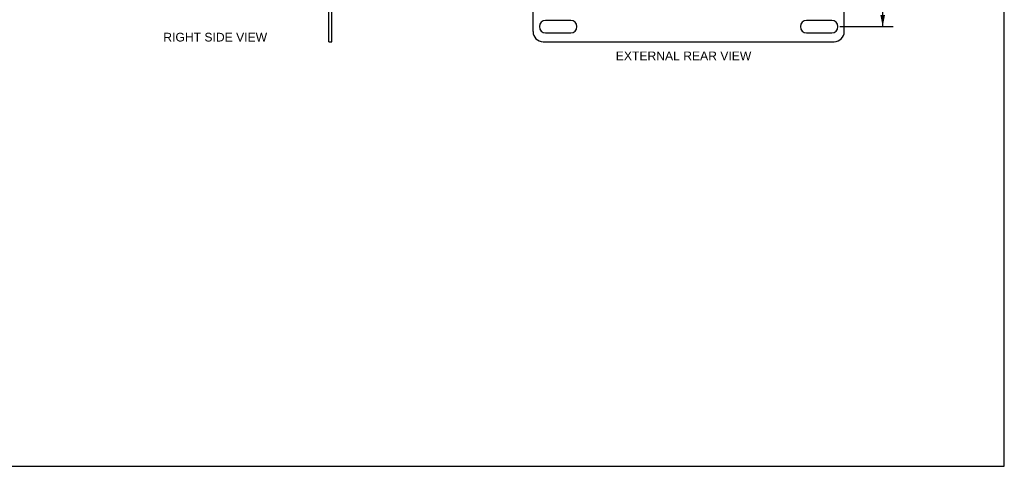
# Model space of a CAD drawing. Header units: inches. Extents: x 0 to 49, y 0 to 31.7.
# Tile 4 of 6: x 24.5 to 49, y 0 to 11.1. Entities that reach past the tile are written whole.
import ezdxf

# ---------------------------------------------------------------- set-up
doc = ezdxf.new("R2010")
doc.units = ezdxf.units.IN
doc.header["$LTSCALE"] = 2.697115
doc.header["$MEASUREMENT"] = 0
doc.layers.get('0').update_dxf_attribs({"linetype": 'CONTINUOUS'})
doc.layers.add('DIMENSIONS', color=7, linetype='CONTINUOUS')
doc.styles.get("Standard").update_dxf_attribs({"font": 'arial.ttf'})
doc.dimstyles.new('DIMSTYLE_1', dxfattribs={"dimtxt": 0.216346, "dimasz": 0.288462, "dimexe": 0.09, "dimexo": 0.07, "dimgap": 0.0375, "dimtad": 0, "dimtih": 1, "dimtoh": 1, "dimzin": 4, "dimdsep": 46, "dimtxsty": 'Standard', "dimblk": '_FILLED', "dimblk1": '_FILLED', "dimblk2": '_FILLED', "dimcen": 0.09, "dimadec": 3, "dimazin": 1, "dimtfac": 1, "dimtdec": 3, "dimtofl": 0, "dimtmove": 0, "dimatfit": 3, "dimldrblk": '_FILLED', "dimfxl": 0, "dimtolj": 1, "dimtzin": 4, "dimarcsym": 0})

# ---------------------------------------------------------------- blocks, each defined once
blk = doc.blocks.new('_FILLED')
at = {"color": 0, "linetype": 'ByBlock'}
blk.add_solid([(0, 0), (-1, 0.2), (-1, -0.2)], dxfattribs=at)
blk = doc.blocks.new('*D11')
at = {"layer": 'DIMENSIONS', "color": 2, "linetype": 'Continuous'}
for p, q in [((44.942, 21.686), (46.27, 21.686)), ((46.01, 21.686), (46.01, 16.527)), ((46.01, 10.936), (46.01, 16.094)), ((44.942, 10.936), (46.27, 10.936))]:
    blk.add_line(p, q, dxfattribs=at)
at = {"layer": 'DIMENSIONS', "color": 2, "linetype": 'Continuous', "xscale": 0.2884615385, "yscale": 0.2884615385, "zscale": 0.2884615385}
for p, rotation in [((46.01, 21.686), 90), ((46.01, 10.936), 270)]:
    blk.add_blockref('_FILLED', p, dxfattribs=dict(at, rotation=rotation))
at = {"layer": 'DIMENSIONS', "color": 2, "linetype": 'Continuous', "insert": (46.01, 16.419), "char_height": 0.2163, "width": 0.75601, "attachment_point": 2, "line_spacing_factor": 0.9}
blk.add_mtext('10.75', dxfattribs=at)

msp = doc.modelspace()

# ---------------------------------------------------------------- linework, layer by layer
at = {"color": 7, "linetype": 'Continuous'}
for p, q in [((49.038, 0), (49.038, 31.731)), ((32.219, 10.561), (32.219, 11.368)), ((32.219, 10.561), (32.294, 10.561)), ((0, 0), (49.038, 0))]:
    msp.add_line(p, q, dxfattribs=at)
at = {"color": 3, "linetype": 'Continuous'}
for p, q in [((32.294, 10.561), (32.294, 12.311)), ((37.303, 10.811), (37.303, 12.291)), ((45.053, 10.811), (45.053, 12.291)), ((38.241, 11.092), (37.616, 11.092)), ((44.741, 11.092), (44.116, 11.092)), ((37.553, 10.561), (44.803, 10.561)), ((37.616, 10.78), (38.241, 10.78)), ((44.116, 10.78), (44.741, 10.78))]:
    msp.add_line(p, q, dxfattribs=at)
for centre, radius, start, end in [((37.616, 10.936), 0.156, 90, 270), ((38.241, 10.936), 0.156, 270, 90), ((44.116, 10.936), 0.156, 90, 270), ((44.741, 10.936), 0.156, 270, 90), ((37.553, 10.811), 0.25, 180, 270), ((44.803, 10.811), 0.25, 270, 360)]:
    msp.add_arc(centre, radius, start, end, dxfattribs=at)

# ---------------------------------------------------------------- texts
at = {"layer": 'DIMENSIONS', "color": 2, "linetype": 'Continuous', "char_height": 0.21635, "attachment_point": 2, "line_spacing_factor": 0.9}
for s, insert, width in [('RIGHT SIDE VIEW', (29.388, 10.782), 2.58007), ('EXTERNAL REAR VIEW', (41.051, 10.317), 3.36824)]:
    msp.add_mtext(s, dxfattribs=dict(at, insert=insert, width=width))

# ---------------------------------------------------------------- dimensions: what is measured, and where the dimension line sits
at = {"layer": 'DIMENSIONS', "color": 2, "linetype": 'Continuous'}
dim = msp.add_linear_dim(base=(46.01, 10.936), p1=(44.872, 21.686), p2=(44.872, 10.936), angle=270, dimstyle='DIMSTYLE_1', dxfattribs=at)
dim.commit()
dim.dimension.update_dxf_attribs({"geometry": '*D11', "text_midpoint": (46.02, 16.31), "dimtype": 160})

doc.saveas('drawing.dxf')
